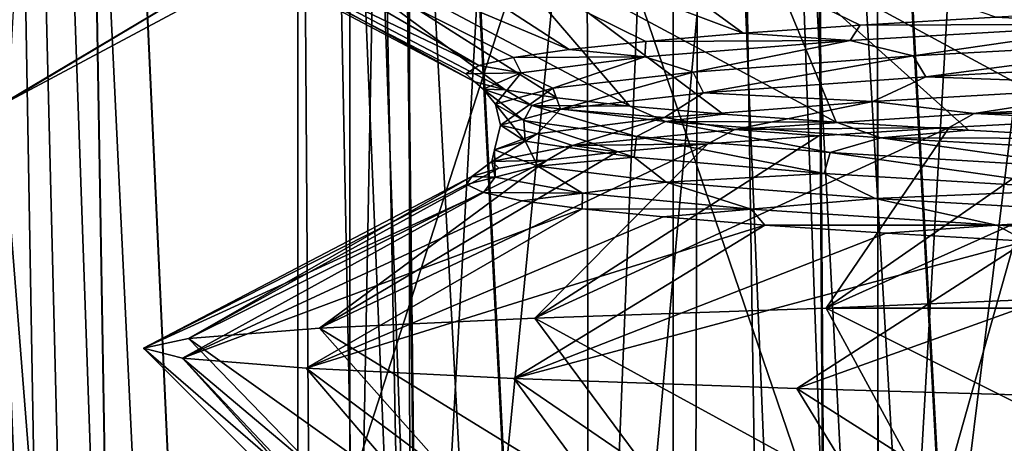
# Model space of a CAD drawing. Header units: millimetres. Extents: x -147 to 148, y -145 to 204.
# Tile 72 of 256: x -95.5 to -92.52, y 7.29 to 8.57. Entities that reach past the tile are written whole.
import ezdxf

# ---------------------------------------------------------------- set-up
doc = ezdxf.new("R2010")
doc.units = ezdxf.units.MM
doc.header["$LTSCALE"] = 26.699852
for name, color, linetype in [('1560', 7, 'CONTINUOUS'), ('1767', 7, 'CONTINUOUS'), ('1768', 7, 'CONTINUOUS'), ('1769', 7, 'CONTINUOUS'), ('1776', 7, 'CONTINUOUS'), ('1896', 7, 'CONTINUOUS'), ('306', 7, 'CONTINUOUS'), ('307', 7, 'CONTINUOUS'), ('308', 7, 'CONTINUOUS'), ('318', 7, 'CONTINUOUS'), ('326', 7, 'CONTINUOUS'), ('327', 7, 'CONTINUOUS'), ('329', 7, 'CONTINUOUS'), ('330', 7, 'CONTINUOUS'), ('729', 7, 'CONTINUOUS'), ('730', 7, 'CONTINUOUS'), ('731', 7, 'CONTINUOUS'), ('734', 7, 'CONTINUOUS')]:
    doc.layers.add(name, color=color, linetype=linetype)

msp = doc.modelspace()

# ---------------------------------------------------------------- linework, layer by layer
at = {"layer": '1560', "color": 7, "linetype": 'CONTINUOUS', "true_color": 0xd8d8d8}
msp.add_3dface([(-91.9329, 7.7467, 108.4497), (-93.0584, 7.7, 107.2345), (-92.0377, 7.7, 108.352), (-91.9329, 7.7467, 108.4497)], dxfattribs=at)
at = {"layer": '1767', "color": 7, "linetype": 'CONTINUOUS', "true_color": 0xd8d8d8}
for points in [[(-94.1103, 9.1178, 105.5974), (-94.744, 9.0714, 104.0806), (-93.3093, 8.5319, 104.7289), (-94.1103, 9.1178, 105.5974)], [(-92.5444, 8.5808, 106.0756), (-94.1103, 9.1178, 105.5974), (-92.9554, 8.5563, 105.4185), (-92.5444, 8.5808, 106.0756)], [(-92.9554, 8.5563, 105.4185), (-94.1103, 9.1178, 105.5974), (-93.3093, 8.5319, 104.7289), (-92.9554, 8.5563, 105.4185)], [(-94.744, 9.0714, 104.0806), (-95.1253, 9.0254, 102.4943), (-93.8361, 8.4829, 103.2724), (-94.744, 9.0714, 104.0806)], [(-93.3093, 8.5319, 104.7289), (-94.744, 9.0714, 104.0806), (-93.6036, 8.5074, 104.0118), (-93.3093, 8.5319, 104.7289)], [(-93.6036, 8.5074, 104.0118), (-94.744, 9.0714, 104.0806), (-93.8361, 8.4829, 103.2724), (-93.6036, 8.5074, 104.0118)], [(-95.1253, 9.0254, 102.4943), (-95.25, 8.9803, 100.8972), (-94.1097, 8.434, 101.748), (-95.1253, 9.0254, 102.4943)], [(-93.8361, 8.4829, 103.2724), (-95.1253, 9.0254, 102.4943), (-94.0052, 8.4585, 102.516), (-93.8361, 8.4829, 103.2724)], [(-94.0052, 8.4585, 102.516), (-95.1253, 9.0254, 102.4943), (-94.1097, 8.434, 101.748), (-94.0052, 8.4585, 102.516)], [(-95.25, 8.9803, 100.8972), (-95.1244, 8.9351, 99.3005), (-94.1222, 8.3851, 100.1992), (-95.25, 8.9803, 100.8972)], [(-94.1097, 8.434, 101.748), (-95.25, 8.9803, 100.8972), (-94.1487, 8.4095, 100.9739), (-94.1097, 8.434, 101.748)], [(-94.1487, 8.4095, 100.9739), (-95.25, 8.9803, 100.8972), (-94.1222, 8.3851, 100.1992), (-94.1487, 8.4095, 100.9739)], [(-95.1244, 8.9351, 99.3005), (-94.7426, 8.8891, 97.715), (-94.0301, 8.3606, 99.4296), (-95.1244, 8.9351, 99.3005)], [(-94.1222, 8.3851, 100.1992), (-95.1244, 8.9351, 99.3005), (-94.0301, 8.3606, 99.4296), (-94.1222, 8.3851, 100.1992)], [(-94.7426, 8.8891, 97.715), (-94.1085, 8.8428, 96.1991), (-93.6527, 8.3117, 97.9275), (-94.7426, 8.8891, 97.715)], [(-94.0301, 8.3606, 99.4296), (-94.7426, 8.8891, 97.715), (-93.8732, 8.3361, 98.6706), (-94.0301, 8.3606, 99.4296)], [(-93.8732, 8.3361, 98.6706), (-94.7426, 8.8891, 97.715), (-93.6527, 8.3117, 97.9275), (-93.8732, 8.3361, 98.6706)], [(-94.1085, 8.8428, 96.1991), (-93.2484, 8.7968, 94.815), (-93.0273, 8.2627, 96.5106), (-94.1085, 8.8428, 96.1991)], [(-93.6527, 8.3117, 97.9275), (-94.1085, 8.8428, 96.1991), (-93.37, 8.2872, 97.2058), (-93.6527, 8.3117, 97.9275)], [(-93.37, 8.2872, 97.2058), (-94.1085, 8.8428, 96.1991), (-93.0273, 8.2627, 96.5106), (-93.37, 8.2872, 97.2058)], [(-93.2484, 8.7968, 94.815), (-92.1963, 8.7515, 93.6009), (-92.1719, 8.2138, 95.2194), (-93.2484, 8.7968, 94.815)], [(-93.0273, 8.2627, 96.5106), (-93.2484, 8.7968, 94.815), (-92.627, 8.2383, 95.8469), (-93.0273, 8.2627, 96.5106)], [(-92.627, 8.2383, 95.8469), (-93.2484, 8.7968, 94.815), (-92.1719, 8.2138, 95.2194), (-92.627, 8.2383, 95.8469)]]:
    msp.add_3dface(points, dxfattribs=at)
at = {"layer": '1768', "color": 7, "linetype": 'CONTINUOUS', "true_color": 0xd8d8d8}
for points in [[(-92.0792, 8.6053, 106.6956), (-92.5444, 8.5808, 106.0756), (-92.1328, 8.5592, 106.5461), (-92.0792, 8.6053, 106.6956)], [(-92.9554, 8.5563, 105.4185), (-92.9851, 8.5101, 105.2581), (-92.1328, 8.5592, 106.5461), (-92.9554, 8.5563, 105.4185)], [(-92.9851, 8.5101, 105.2581), (-92.7943, 8.4634, 105.5235), (-92.1328, 8.5592, 106.5461), (-92.9851, 8.5101, 105.2581)], [(-92.5444, 8.5808, 106.0756), (-92.9554, 8.5563, 105.4185), (-92.1328, 8.5592, 106.5461), (-92.5444, 8.5808, 106.0756)], [(-92.7943, 8.4634, 105.5235), (-91.906, 8.5121, 106.7682), (-92.1328, 8.5592, 106.5461), (-92.7943, 8.4634, 105.5235)], [(-93.3093, 8.5319, 104.7289), (-93.6036, 8.5074, 104.0118), (-92.9851, 8.5101, 105.2581), (-93.3093, 8.5319, 104.7289)], [(-92.9554, 8.5563, 105.4185), (-93.3093, 8.5319, 104.7289), (-92.9851, 8.5101, 105.2581), (-92.9554, 8.5563, 105.4185)], [(-93.6036, 8.5074, 104.0118), (-93.8361, 8.4829, 103.2724), (-93.6073, 8.461, 103.8444), (-93.6036, 8.5074, 104.0118)], [(-93.6036, 8.5074, 104.0118), (-93.6073, 8.461, 103.8444), (-92.9851, 8.5101, 105.2581), (-93.6036, 8.5074, 104.0118)], [(-93.6073, 8.461, 103.8444), (-93.4607, 8.4146, 104.1472), (-92.9851, 8.5101, 105.2581), (-93.6073, 8.461, 103.8444)], [(-93.4607, 8.4146, 104.1472), (-92.7943, 8.4634, 105.5235), (-92.9851, 8.5101, 105.2581), (-93.4607, 8.4146, 104.1472)], [(-92.7943, 8.4634, 105.5235), (-92.756, 8.4002, 105.5634), (-91.906, 8.5121, 106.7682), (-92.7943, 8.4634, 105.5235)], [(-92.756, 8.4002, 105.5634), (-91.8626, 8.4489, 106.7998), (-91.906, 8.5121, 106.7682), (-92.756, 8.4002, 105.5634)], [(-93.8361, 8.4829, 103.2724), (-94.0052, 8.4585, 102.516), (-93.6073, 8.461, 103.8444), (-93.8361, 8.4829, 103.2724)], [(-94.0052, 8.4585, 102.516), (-94.1097, 8.434, 101.748), (-93.9813, 8.412, 102.3459), (-94.0052, 8.4585, 102.516)], [(-94.0052, 8.4585, 102.516), (-93.9813, 8.412, 102.3459), (-93.6073, 8.461, 103.8444), (-94.0052, 8.4585, 102.516)], [(-93.9813, 8.412, 102.3459), (-93.8862, 8.3658, 102.6785), (-93.6073, 8.461, 103.8444), (-93.9813, 8.412, 102.3459)], [(-93.8862, 8.3658, 102.6785), (-93.4607, 8.4146, 104.1472), (-93.6073, 8.461, 103.8444), (-93.8862, 8.3658, 102.6785)], [(-93.4607, 8.4146, 104.1472), (-93.4291, 8.3514, 104.1944), (-92.7943, 8.4634, 105.5235), (-93.4607, 8.4146, 104.1472)], [(-93.4291, 8.3514, 104.1944), (-92.756, 8.4002, 105.5634), (-92.7943, 8.4634, 105.5235), (-93.4291, 8.3514, 104.1944)], [(-92.756, 8.4002, 105.5634), (-92.0577, 8.3747, 106.585), (-91.8626, 8.4489, 106.7998), (-92.756, 8.4002, 105.5634)], [(-94.1097, 8.434, 101.748), (-94.1487, 8.4095, 100.9739), (-93.9813, 8.412, 102.3459), (-94.1097, 8.434, 101.748)], [(-94.1487, 8.4095, 100.9739), (-94.0965, 8.3629, 100.8057), (-93.9813, 8.412, 102.3459), (-94.1487, 8.4095, 100.9739)], [(-94.1487, 8.4095, 100.9739), (-94.1222, 8.3851, 100.1992), (-94.0965, 8.3629, 100.8057), (-94.1487, 8.4095, 100.9739)], [(-94.0965, 8.3629, 100.8057), (-94.0588, 8.317, 101.1591), (-93.9813, 8.412, 102.3459), (-94.0965, 8.3629, 100.8057)], [(-94.0588, 8.317, 101.1591), (-93.8862, 8.3658, 102.6785), (-93.9813, 8.412, 102.3459), (-94.0588, 8.317, 101.1591)], [(-93.8862, 8.3658, 102.6785), (-93.8627, 8.3027, 102.7319), (-93.4607, 8.4146, 104.1472), (-93.8862, 8.3658, 102.6785)], [(-93.8627, 8.3027, 102.7319), (-93.4291, 8.3514, 104.1944), (-93.4607, 8.4146, 104.1472), (-93.8627, 8.3027, 102.7319)], [(-94.1222, 8.3851, 100.1992), (-94.0301, 8.3606, 99.4296), (-94.0965, 8.3629, 100.8057), (-94.1222, 8.3851, 100.1992)], [(-93.4291, 8.3514, 104.1944), (-92.9166, 8.3257, 105.3111), (-92.756, 8.4002, 105.5634), (-93.4291, 8.3514, 104.1944)], [(-92.9166, 8.3257, 105.3111), (-92.0577, 8.3747, 106.585), (-92.756, 8.4002, 105.5634), (-92.9166, 8.3257, 105.3111)], [(-94.0301, 8.3606, 99.4296), (-93.9494, 8.3138, 99.2682), (-94.0965, 8.3629, 100.8057), (-94.0301, 8.3606, 99.4296)], [(-93.9734, 8.2683, 99.6324), (-94.0588, 8.317, 101.1591), (-94.0965, 8.3629, 100.8057), (-93.9734, 8.2683, 99.6324)], [(-93.9494, 8.3138, 99.2682), (-93.9734, 8.2683, 99.6324), (-94.0965, 8.3629, 100.8057), (-93.9494, 8.3138, 99.2682)], [(-94.0588, 8.317, 101.1591), (-94.0444, 8.254, 101.2173), (-93.8862, 8.3658, 102.6785), (-94.0588, 8.317, 101.1591)], [(-94.0444, 8.254, 101.2173), (-93.8627, 8.3027, 102.7319), (-93.8862, 8.3658, 102.6785), (-94.0444, 8.254, 101.2173)], [(-94.0301, 8.3606, 99.4296), (-93.8732, 8.3361, 98.6706), (-93.9494, 8.3138, 99.2682), (-94.0301, 8.3606, 99.4296)], [(-93.8627, 8.3027, 102.7319), (-93.5479, 8.2767, 103.9105), (-93.4291, 8.3514, 104.1944), (-93.8627, 8.3027, 102.7319)], [(-93.5479, 8.2767, 103.9105), (-92.9166, 8.3257, 105.3111), (-93.4291, 8.3514, 104.1944), (-93.5479, 8.2767, 103.9105)], [(-92.9166, 8.3257, 105.3111), (-92.6096, 8.2894, 105.8852), (-92.0577, 8.3747, 106.585), (-92.9166, 8.3257, 105.3111)], [(-92.6096, 8.2894, 105.8852), (-91.6712, 8.3378, 107.0849), (-92.0577, 8.3747, 106.585), (-92.6096, 8.2894, 105.8852)], [(-93.8732, 8.3361, 98.6706), (-93.6527, 8.3117, 97.9275), (-93.9494, 8.3138, 99.2682), (-93.8732, 8.3361, 98.6706)], [(-93.5479, 8.2767, 103.9105), (-93.3347, 8.241, 104.5458), (-92.9166, 8.3257, 105.3111), (-93.5479, 8.2767, 103.9105)], [(-93.3347, 8.241, 104.5458), (-92.6096, 8.2894, 105.8852), (-92.9166, 8.3257, 105.3111), (-93.3347, 8.241, 104.5458)], [(-92.6096, 8.2894, 105.8852), (-91.7333, 8.2955, 107.0941), (-91.6712, 8.3378, 107.0849), (-92.6096, 8.2894, 105.8852)], [(-93.9692, 8.2053, 99.6937), (-94.0444, 8.254, 101.2173), (-94.0588, 8.317, 101.1591), (-93.9692, 8.2053, 99.6937)], [(-93.9734, 8.2683, 99.6324), (-93.9692, 8.2053, 99.6937), (-94.0588, 8.317, 101.1591), (-93.9734, 8.2683, 99.6324)], [(-94.0444, 8.254, 101.2173), (-93.9336, 8.2277, 102.4234), (-93.8627, 8.3027, 102.7319), (-94.0444, 8.254, 101.2173)], [(-93.6325, 8.2195, 98.1417), (-93.9734, 8.2683, 99.6324), (-93.9494, 8.3138, 99.2682), (-93.6325, 8.2195, 98.1417)], [(-93.6527, 8.3117, 97.9275), (-93.5444, 8.2647, 97.7777), (-93.9494, 8.3138, 99.2682), (-93.6527, 8.3117, 97.9275)], [(-93.5444, 8.2647, 97.7777), (-93.6325, 8.2195, 98.1417), (-93.9494, 8.3138, 99.2682), (-93.5444, 8.2647, 97.7777)], [(-93.9336, 8.2277, 102.4234), (-93.5479, 8.2767, 103.9105), (-93.8627, 8.3027, 102.7319), (-93.9336, 8.2277, 102.4234)], [(-93.6527, 8.3117, 97.9275), (-93.37, 8.2872, 97.2058), (-93.5444, 8.2647, 97.7777), (-93.6527, 8.3117, 97.9275)], [(-93.3347, 8.241, 104.5458), (-92.6858, 8.2463, 105.8632), (-92.6096, 8.2894, 105.8852), (-93.3347, 8.241, 104.5458)], [(-92.6858, 8.2463, 105.8632), (-92.2358, 8.2709, 106.4989), (-92.6096, 8.2894, 105.8852), (-92.6858, 8.2463, 105.8632)], [(-92.2358, 8.2709, 106.4989), (-91.7333, 8.2955, 107.0941), (-92.6096, 8.2894, 105.8852), (-92.2358, 8.2709, 106.4989)], [(-93.6392, 8.1565, 98.2044), (-93.9692, 8.2053, 99.6937), (-93.9734, 8.2683, 99.6324), (-93.6392, 8.1565, 98.2044)], [(-93.6325, 8.2195, 98.1417), (-93.6392, 8.1565, 98.2044), (-93.9734, 8.2683, 99.6324), (-93.6325, 8.2195, 98.1417)], [(-93.9336, 8.2277, 102.4234), (-93.8261, 8.1926, 103.1041), (-93.5479, 8.2767, 103.9105), (-93.9336, 8.2277, 102.4234)], [(-93.8261, 8.1926, 103.1041), (-93.3347, 8.241, 104.5458), (-93.5479, 8.2767, 103.9105), (-93.8261, 8.1926, 103.1041)], [(-93.0459, 8.1707, 96.7296), (-93.6325, 8.2195, 98.1417), (-93.5444, 8.2647, 97.7777), (-93.0459, 8.1707, 96.7296)], [(-93.37, 8.2872, 97.2058), (-93.0273, 8.2627, 96.5106), (-93.5444, 8.2647, 97.7777), (-93.37, 8.2872, 97.2058)], [(-93.0273, 8.2627, 96.5106), (-92.893, 8.2156, 96.3773), (-93.5444, 8.2647, 97.7777), (-93.0273, 8.2627, 96.5106)], [(-92.893, 8.2156, 96.3773), (-93.0459, 8.1707, 96.7296), (-93.5444, 8.2647, 97.7777), (-92.893, 8.2156, 96.3773)], [(-93.0273, 8.2627, 96.5106), (-92.627, 8.2383, 95.8469), (-92.893, 8.2156, 96.3773), (-93.0273, 8.2627, 96.5106)], [(-94.0626, 8.1787, 100.8924), (-93.9336, 8.2277, 102.4234), (-94.0444, 8.254, 101.2173), (-94.0626, 8.1787, 100.8924)], [(-93.9692, 8.2053, 99.6937), (-94.0626, 8.1787, 100.8924), (-94.0444, 8.254, 101.2173), (-93.9692, 8.2053, 99.6937)], [(-93.8261, 8.1926, 103.1041), (-93.4159, 8.1972, 104.4886), (-93.3347, 8.241, 104.5458), (-93.8261, 8.1926, 103.1041)], [(-93.4159, 8.1972, 104.4886), (-93.0801, 8.2217, 105.1915), (-93.3347, 8.241, 104.5458), (-93.4159, 8.1972, 104.4886)], [(-93.0801, 8.2217, 105.1915), (-92.6858, 8.2463, 105.8632), (-93.3347, 8.241, 104.5458), (-93.0801, 8.2217, 105.1915)], [(-92.627, 8.2383, 95.8469), (-92.1719, 8.2138, 95.2194), (-92.893, 8.2156, 96.3773), (-92.627, 8.2383, 95.8469)], [(-94.0701, 8.1442, 101.6007), (-93.8261, 8.1926, 103.1041), (-93.9336, 8.2277, 102.4234), (-94.0701, 8.1442, 101.6007)], [(-94.0626, 8.1787, 100.8924), (-94.0701, 8.1442, 101.6007), (-93.9336, 8.2277, 102.4234), (-94.0626, 8.1787, 100.8924)], [(-93.9311, 8.1297, 99.3617), (-94.0626, 8.1787, 100.8924), (-93.9692, 8.2053, 99.6937), (-93.9311, 8.1297, 99.3617)], [(-93.6392, 8.1565, 98.2044), (-93.9311, 8.1297, 99.3617), (-93.9692, 8.2053, 99.6937), (-93.6392, 8.1565, 98.2044)], [(-93.0637, 8.1078, 96.7916), (-93.6392, 8.1565, 98.2044), (-93.6325, 8.2195, 98.1417), (-93.0637, 8.1078, 96.7916)], [(-93.0459, 8.1707, 96.7296), (-93.0637, 8.1078, 96.7916), (-93.6325, 8.2195, 98.1417), (-93.0459, 8.1707, 96.7296)], [(-92.2301, 8.122, 95.4362), (-93.0459, 8.1707, 96.7296), (-92.893, 8.2156, 96.3773), (-92.2301, 8.122, 95.4362)], [(-92.1719, 8.2138, 95.2194), (-92.0142, 8.1666, 95.1072), (-92.893, 8.2156, 96.3773), (-92.1719, 8.2138, 95.2194)], [(-92.0142, 8.1666, 95.1072), (-92.2301, 8.122, 95.4362), (-92.893, 8.2156, 96.3773), (-92.0142, 8.1666, 95.1072)], [(-94.0701, 8.1442, 101.6007), (-93.9024, 8.148, 103.0102), (-93.8261, 8.1926, 103.1041), (-94.0701, 8.1442, 101.6007)], [(-94.0599, 8.0958, 100.0776), (-94.0701, 8.1442, 101.6007), (-94.0626, 8.1787, 100.8924), (-94.0599, 8.0958, 100.0776)], [(-93.9311, 8.1297, 99.3617), (-94.0599, 8.0958, 100.0776), (-94.0626, 8.1787, 100.8924), (-93.9311, 8.1297, 99.3617)], [(-93.9024, 8.148, 103.0102), (-93.6906, 8.1726, 103.7598), (-93.8261, 8.1926, 103.1041), (-93.9024, 8.148, 103.0102)], [(-93.6906, 8.1726, 103.7598), (-93.4159, 8.1972, 104.4886), (-93.8261, 8.1926, 103.1041), (-93.6906, 8.1726, 103.7598)], [(-92.2591, 8.0591, 95.4956), (-93.0637, 8.1078, 96.7916), (-93.0459, 8.1707, 96.7296), (-92.2591, 8.0591, 95.4956)], [(-92.2301, 8.122, 95.4362), (-92.2591, 8.0591, 95.4956), (-93.0459, 8.1707, 96.7296), (-92.2301, 8.122, 95.4362)], [(-94.1312, 8.0988, 101.4708), (-94.0496, 8.1234, 102.2454), (-94.0701, 8.1442, 101.6007), (-94.1312, 8.0988, 101.4708)], [(-94.0599, 8.0958, 100.0776), (-94.1312, 8.0988, 101.4708), (-94.0701, 8.1442, 101.6007), (-94.0599, 8.0958, 100.0776)], [(-94.0496, 8.1234, 102.2454), (-93.9024, 8.148, 103.0102), (-94.0701, 8.1442, 101.6007), (-94.0496, 8.1234, 102.2454)], [(-93.5429, 8.0807, 97.8753), (-93.9311, 8.1297, 99.3617), (-93.6392, 8.1565, 98.2044), (-93.5429, 8.0807, 97.8753)], [(-93.0637, 8.1078, 96.7916), (-93.5429, 8.0807, 97.8753), (-93.6392, 8.1565, 98.2044), (-93.0637, 8.1078, 96.7916)], [(-93.7957, 8.0474, 98.5776), (-94.0599, 8.0958, 100.0776), (-93.9311, 8.1297, 99.3617), (-93.7957, 8.0474, 98.5776)], [(-93.5429, 8.0807, 97.8753), (-93.7957, 8.0474, 98.5776), (-93.9311, 8.1297, 99.3617), (-93.5429, 8.0807, 97.8753)], [(-94.1467, 8.0742, 100.692), (-94.1312, 8.0988, 101.4708), (-94.0599, 8.0958, 100.0776), (-94.1467, 8.0742, 100.692)], [(-94.0958, 8.0496, 99.9148), (-94.1467, 8.0742, 100.692), (-94.0599, 8.0958, 100.0776), (-94.0958, 8.0496, 99.9148)], [(-93.7957, 8.0474, 98.5776), (-94.0958, 8.0496, 99.9148), (-94.0599, 8.0958, 100.0776), (-93.7957, 8.0474, 98.5776)], [(-93.285, 7.999, 97.1427), (-93.7957, 8.0474, 98.5776), (-93.5429, 8.0807, 97.8753), (-93.285, 7.999, 97.1427)], [(-92.9092, 8.0317, 96.4757), (-93.5429, 8.0807, 97.8753), (-93.0637, 8.1078, 96.7916), (-92.9092, 8.0317, 96.4757)], [(-92.9092, 8.0317, 96.4757), (-93.285, 7.999, 97.1427), (-93.5429, 8.0807, 97.8753), (-92.9092, 8.0317, 96.4757)], [(-92.2591, 8.0591, 95.4956), (-92.9092, 8.0317, 96.4757), (-93.0637, 8.1078, 96.7916), (-92.2591, 8.0591, 95.4956)], [(-92.0482, 7.9827, 95.2033), (-92.9092, 8.0317, 96.4757), (-92.2591, 8.0591, 95.4956), (-92.0482, 7.9827, 95.2033)], [(-93.9791, 8.0251, 99.1447), (-94.0958, 8.0496, 99.9148), (-93.7957, 8.0474, 98.5776), (-93.9791, 8.0251, 99.1447)], [(-93.7972, 8.0005, 98.3873), (-93.9791, 8.0251, 99.1447), (-93.7957, 8.0474, 98.5776), (-93.7972, 8.0005, 98.3873)], [(-93.285, 7.999, 97.1427), (-93.7972, 8.0005, 98.3873), (-93.7957, 8.0474, 98.5776), (-93.285, 7.999, 97.1427)], [(-92.542, 7.9506, 95.8131), (-93.285, 7.999, 97.1427), (-92.9092, 8.0317, 96.4757), (-92.542, 7.9506, 95.8131)], [(-92.0482, 7.9827, 95.2033), (-92.542, 7.9506, 95.8131), (-92.9092, 8.0317, 96.4757), (-92.0482, 7.9827, 95.2033)], [(-93.5516, 7.9759, 97.6481), (-93.7972, 8.0005, 98.3873), (-93.285, 7.999, 97.1427), (-93.5516, 7.9759, 97.6481)], [(-93.244, 7.9513, 96.9325), (-93.5516, 7.9759, 97.6481), (-93.285, 7.999, 97.1427), (-93.244, 7.9513, 96.9325)], [(-92.542, 7.9506, 95.8131), (-93.244, 7.9513, 96.9325), (-93.285, 7.999, 97.1427), (-92.542, 7.9506, 95.8131)], [(-91.5876, 7.9022, 94.6261), (-92.542, 7.9506, 95.8131), (-92.0482, 7.9827, 95.2033), (-91.5876, 7.9022, 94.6261)], [(-92.8767, 7.9267, 96.2457), (-93.244, 7.9513, 96.9325), (-92.542, 7.9506, 95.8131), (-92.8767, 7.9267, 96.2457)], [(-92.4523, 7.9021, 95.5926), (-92.8767, 7.9267, 96.2457), (-92.542, 7.9506, 95.8131), (-92.4523, 7.9021, 95.5926)], [(-91.5876, 7.9022, 94.6261), (-92.4523, 7.9021, 95.5926), (-92.542, 7.9506, 95.8131), (-91.5876, 7.9022, 94.6261)]]:
    msp.add_3dface(points, dxfattribs=at)
at = {"layer": '1769', "color": 7, "linetype": 'CONTINUOUS', "true_color": 0xd8d8d8}
for points in [[(-93.0584, 7.7, 107.2345), (-91.9329, 7.7467, 108.4497), (-91.7333, 8.2955, 107.0941), (-93.0584, 7.7, 107.2345)], [(-93.0584, 7.7, 107.2345), (-91.7333, 8.2955, 107.0941), (-92.2358, 8.2709, 106.4989), (-93.0584, 7.7, 107.2345)], [(-93.0584, 7.7, 107.2345), (-92.2358, 8.2709, 106.4989), (-92.6858, 8.2463, 105.8632), (-93.0584, 7.7, 107.2345)], [(-93.9402, 7.6695, 105.8509), (-93.0584, 7.7, 107.2345), (-92.6858, 8.2463, 105.8632), (-93.9402, 7.6695, 105.8509)], [(-93.9402, 7.6695, 105.8509), (-92.6858, 8.2463, 105.8632), (-93.0801, 8.2217, 105.1915), (-93.9402, 7.6695, 105.8509)], [(-93.9402, 7.6695, 105.8509), (-93.0801, 8.2217, 105.1915), (-93.4159, 8.1972, 104.4886), (-93.9402, 7.6695, 105.8509)], [(-94.5919, 7.6388, 104.3363), (-93.9402, 7.6695, 105.8509), (-93.4159, 8.1972, 104.4886), (-94.5919, 7.6388, 104.3363)], [(-94.5919, 7.6388, 104.3363), (-93.4159, 8.1972, 104.4886), (-93.6906, 8.1726, 103.7598), (-94.5919, 7.6388, 104.3363)], [(-94.5919, 7.6388, 104.3363), (-93.6906, 8.1726, 103.7598), (-93.9024, 8.148, 103.0102), (-94.5919, 7.6388, 104.3363)], [(-94.9888, 7.6082, 102.7476), (-94.5919, 7.6388, 104.3363), (-93.9024, 8.148, 103.0102), (-94.9888, 7.6082, 102.7476)], [(-94.9888, 7.6082, 102.7476), (-93.9024, 8.148, 103.0102), (-94.0496, 8.1234, 102.2454), (-94.9888, 7.6082, 102.7476)], [(-94.9888, 7.6082, 102.7476), (-94.0496, 8.1234, 102.2454), (-94.1312, 8.0988, 101.4708), (-94.9888, 7.6082, 102.7476)], [(-95.1252, 7.578, 101.1395), (-94.9888, 7.6082, 102.7476), (-94.1312, 8.0988, 101.4708), (-95.1252, 7.578, 101.1395)], [(-95.1252, 7.578, 101.1395), (-94.1312, 8.0988, 101.4708), (-94.1467, 8.0742, 100.692), (-95.1252, 7.578, 101.1395)], [(-95.1252, 7.578, 101.1395), (-94.1467, 8.0742, 100.692), (-94.0958, 8.0496, 99.9148), (-95.1252, 7.578, 101.1395)], [(-95.0074, 7.5481, 99.55), (-95.1252, 7.578, 101.1395), (-94.0958, 8.0496, 99.9148), (-95.0074, 7.5481, 99.55)], [(-95.0074, 7.5481, 99.55), (-94.0958, 8.0496, 99.9148), (-93.9791, 8.0251, 99.1447), (-95.0074, 7.5481, 99.55)], [(-95.0074, 7.5481, 99.55), (-93.9791, 8.0251, 99.1447), (-93.7972, 8.0005, 98.3873), (-95.0074, 7.5481, 99.55)], [(-94.6322, 7.5175, 97.9717), (-95.0074, 7.5481, 99.55), (-93.7972, 8.0005, 98.3873), (-94.6322, 7.5175, 97.9717)], [(-94.6322, 7.5175, 97.9717), (-93.7972, 8.0005, 98.3873), (-93.5516, 7.9759, 97.6481), (-94.6322, 7.5175, 97.9717)], [(-94.6322, 7.5175, 97.9717), (-93.5516, 7.9759, 97.6481), (-93.244, 7.9513, 96.9325), (-94.6322, 7.5175, 97.9717)], [(-94.0041, 7.4866, 96.4661), (-94.6322, 7.5175, 97.9717), (-93.244, 7.9513, 96.9325), (-94.0041, 7.4866, 96.4661)], [(-94.0041, 7.4866, 96.4661), (-93.244, 7.9513, 96.9325), (-92.8767, 7.9267, 96.2457), (-94.0041, 7.4866, 96.4661)], [(-94.0041, 7.4866, 96.4661), (-92.8767, 7.9267, 96.2457), (-92.4523, 7.9021, 95.5926), (-94.0041, 7.4866, 96.4661)], [(-93.1469, 7.4559, 95.0908), (-94.0041, 7.4866, 96.4661), (-92.4523, 7.9021, 95.5926), (-93.1469, 7.4559, 95.0908)], [(-93.1469, 7.4559, 95.0908), (-92.4523, 7.9021, 95.5926), (-91.9738, 7.8775, 94.9779), (-93.1469, 7.4559, 95.0908)], [(-92.098, 7.4256, 93.8907), (-93.1469, 7.4559, 95.0908), (-91.9738, 7.8775, 94.9779), (-92.098, 7.4256, 93.8907)]]:
    msp.add_3dface(points, dxfattribs=at)
at = {"layer": '1776', "color": 7, "linetype": 'CONTINUOUS', "true_color": 0xd8d8d8}
for points in [[(-92.6616, 6.9695, 106.5498), (-93.0584, 7.7, 107.2345), (-93.9402, 7.6695, 105.8509), (-92.6616, 6.9695, 106.5498)], [(-92.0377, 7.7, 108.352), (-93.0584, 7.7, 107.2345), (-91.7768, 7.0616, 107.716), (-92.0377, 7.7, 108.352)], [(-91.7768, 7.0616, 107.716), (-93.0584, 7.7, 107.2345), (-92.6616, 6.9695, 106.5498), (-91.7768, 7.0616, 107.716)], [(-94.5919, 7.6388, 104.3363), (-93.3525, 6.8772, 105.2713), (-93.9402, 7.6695, 105.8509), (-94.5919, 7.6388, 104.3363)], [(-93.3525, 6.8772, 105.2713), (-92.6616, 6.9695, 106.5498), (-93.9402, 7.6695, 105.8509), (-93.3525, 6.8772, 105.2713)], [(-94.9888, 7.6082, 102.7476), (-93.8355, 6.7847, 103.9119), (-94.5919, 7.6388, 104.3363), (-94.9888, 7.6082, 102.7476)], [(-93.8355, 6.7847, 103.9119), (-93.3525, 6.8772, 105.2713), (-94.5919, 7.6388, 104.3363), (-93.8355, 6.7847, 103.9119)], [(-95.1252, 7.578, 101.1395), (-94.1016, 6.692, 102.505), (-94.9888, 7.6082, 102.7476), (-95.1252, 7.578, 101.1395)], [(-94.1016, 6.692, 102.505), (-93.8355, 6.7847, 103.9119), (-94.9888, 7.6082, 102.7476), (-94.1016, 6.692, 102.505)], [(-94.1472, 6.599, 101.0847), (-94.1016, 6.692, 102.505), (-95.1252, 7.578, 101.1395), (-94.1472, 6.599, 101.0847)], [(-95.0074, 7.5481, 99.55), (-94.1472, 6.599, 101.0847), (-95.1252, 7.578, 101.1395), (-95.0074, 7.5481, 99.55)], [(-93.7636, 6.5, 98.6425), (-94.0152, 6.5, 100.11), (-95.0074, 7.5481, 99.55), (-93.7636, 6.5, 98.6425)], [(-94.6322, 7.5175, 97.9717), (-93.7636, 6.5, 98.6425), (-95.0074, 7.5481, 99.55), (-94.6322, 7.5175, 97.9717)], [(-94.0152, 6.5, 100.11), (-94.0947, 6.5459, 100.7511), (-95.0074, 7.5481, 99.55), (-94.0152, 6.5, 100.11)], [(-94.0947, 6.5459, 100.7511), (-94.1472, 6.599, 101.0847), (-95.0074, 7.5481, 99.55), (-94.0947, 6.5459, 100.7511)], [(-93.2749, 6.5, 97.2361), (-93.7636, 6.5, 98.6425), (-94.6322, 7.5175, 97.9717), (-93.2749, 6.5, 97.2361)], [(-94.0041, 7.4866, 96.4661), (-93.2749, 6.5, 97.2361), (-94.6322, 7.5175, 97.9717), (-94.0041, 7.4866, 96.4661)], [(-92.5618, 6.5, 95.928), (-93.2749, 6.5, 97.2361), (-94.0041, 7.4866, 96.4661), (-92.5618, 6.5, 95.928)], [(-93.1469, 7.4559, 95.0908), (-92.5618, 6.5, 95.928), (-94.0041, 7.4866, 96.4661), (-93.1469, 7.4559, 95.0908)], [(-91.6427, 6.5, 94.7537), (-92.5618, 6.5, 95.928), (-93.1469, 7.4559, 95.0908), (-91.6427, 6.5, 94.7537)], [(-92.098, 7.4256, 93.8907), (-91.6427, 6.5, 94.7537), (-93.1469, 7.4559, 95.0908), (-92.098, 7.4256, 93.8907)]]:
    msp.add_3dface(points, dxfattribs=at)
at = {"layer": '1896', "color": 7, "linetype": 'CONTINUOUS', "true_color": 0xd8d8d8}
for points in [[(-19.2922, 7.6401, 26.9), (-18.7759, 8.8325, 26.9), (-145.5, 45.5, 26.9), (-19.2922, 7.6401, 26.9)], [(-19.7334, 6.4131, 26.9), (-19.2922, 7.6401, 26.9), (-145.5, 45.5, 26.9), (-19.7334, 6.4131, 26.9)], [(-20.0982, 5.1579, 26.9), (-19.7334, 6.4131, 26.9), (-145.5, 45.5, 26.9), (-20.0982, 5.1579, 26.9)], [(-20.3823, 3.8891, 26.9), (-20.0982, 5.1579, 26.9), (-145.5, 45.5, 26.9), (-20.3823, 3.8891, 26.9)], [(-20.5856, 2.6023, 26.9), (-20.3823, 3.8891, 26.9), (-145.5, 45.5, 26.9), (-20.5856, 2.6023, 26.9)], [(-20.7086, 1.3008, 26.9), (-20.5856, 2.6023, 26.9), (-145.5, 45.5, 26.9), (-20.7086, 1.3008, 26.9)], [(-20.75, 0, 26.9), (-20.7086, 1.3008, 26.9), (-145.5, 45.5, 26.9), (-20.75, 0, 26.9)], [(-84.7521, 9.0942, 26.9), (-20.75, 0, 26.9), (-145.5, 45.5, 26.9), (-84.7521, 9.0942, 26.9)]]:
    msp.add_3dface(points, dxfattribs=at)
at = {"layer": '306', "color": 7, "linetype": 'CONTINUOUS', "true_color": 0xd8d8d8}
for points in [[(-93.5211, 13.9111, 115.9), (-92.3608, -14.1545, 115.9), (-92.3608, 14.1545, 115.9), (-93.5211, 13.9111, 115.9)], [(-94.6577, 13.5731, 115.9), (-93.5211, -13.9111, 115.9), (-93.5211, 13.9111, 115.9), (-94.6577, 13.5731, 115.9)], [(-93.5211, -13.9111, 115.9), (-92.3608, -14.1545, 115.9), (-93.5211, 13.9111, 115.9), (-93.5211, -13.9111, 115.9)], [(-95.7631, 13.1416, 115.9), (-94.6578, -13.573, 115.9), (-94.6577, 13.5731, 115.9), (-95.7631, 13.1416, 115.9)], [(-94.6578, -13.573, 115.9), (-93.5211, -13.9111, 115.9), (-94.6577, 13.5731, 115.9), (-94.6578, -13.573, 115.9)], [(-95.7631, -13.1416, 115.9), (-94.6578, -13.573, 115.9), (-95.7631, 13.1416, 115.9), (-95.7631, -13.1416, 115.9)]]:
    msp.add_3dface(points, dxfattribs=at)
at = {"layer": '307', "color": 7, "linetype": 'CONTINUOUS', "true_color": 0xd8d8d8}
for points in [[(-95.5557, 8.3147, 30.4), (-94.6831, 8.8357, 27.4), (-93.8268, 9.2388, 30.4), (-95.5557, 8.3147, 30.4)], [(-95.5342, 8.329, 27.4), (-94.6831, 8.8357, 27.4), (-95.5557, 8.3147, 30.4), (-95.5342, 8.329, 27.4)]]:
    msp.add_3dface(points, dxfattribs=at)
at = {"layer": '308', "color": 7, "linetype": 'CONTINUOUS', "true_color": 0xd8d8d8}
for points in [[(-93.8268, 9.2388, 64.9), (-91.9509, 9.8079, 64.9), (-92.887, 6.4844, 64.9), (-93.8268, 9.2388, 64.9)], [(-92.887, 6.4844, 64.9), (-91.9509, 9.8079, 64.9), (-91.4758, 6.943, 64.9), (-92.887, 6.4844, 64.9)], [(-95.5557, 8.3147, 64.9), (-93.8268, 9.2388, 64.9), (-95.2749, 4.7495, 64.9), (-95.5557, 8.3147, 64.9)], [(-95.2749, 4.7495, 64.9), (-93.8268, 9.2388, 64.9), (-94.1721, 5.7425, 64.9), (-95.2749, 4.7495, 64.9)], [(-94.1721, 5.7425, 64.9), (-93.8268, 9.2388, 64.9), (-92.887, 6.4844, 64.9), (-94.1721, 5.7425, 64.9)], [(-96.1471, 3.549, 64.9), (-95.5557, 8.3147, 64.9), (-95.2749, 4.7495, 64.9), (-96.1471, 3.549, 64.9)]]:
    msp.add_3dface(points, dxfattribs=at)
at = {"layer": '318', "color": 7, "linetype": 'CONTINUOUS', "true_color": 0xd8d8d8}
for points in [[(-93.1166, 14.5193, 108.8903), (-91.6089, 14.7626, 110.185), (-91.5379, -14.7702, 109.1188), (-93.1166, 14.5193, 108.8903)], [(-91.6068, 14.7628, 91.6135), (-93.1131, 14.52, 92.9062), (-91.5364, -14.7703, 92.68), (-91.6068, 14.7628, 91.6135)], [(-93.1131, 14.52, 92.9062), (-94.3875, 14.1871, 94.4675), (-92.9271, -14.5587, 94.0013), (-93.1131, 14.52, 92.9062)], [(-93.1131, 14.52, 92.9062), (-92.9271, -14.5587, 94.0013), (-91.5364, -14.7703, 92.68), (-93.1131, 14.52, 92.9062)], [(-94.39, 14.1863, 107.3288), (-93.1166, 14.5193, 108.8903), (-92.9293, -14.5582, 107.7962), (-94.39, 14.1863, 107.3288)], [(-93.1166, 14.5193, 108.8903), (-91.5379, -14.7702, 109.1188), (-92.9293, -14.5582, 107.7962), (-93.1166, 14.5193, 108.8903)], [(-95.356, 13.8505, 105.5928), (-94.39, 14.1863, 107.3288), (-94.0596, -14.2843, 106.2412), (-95.356, 13.8505, 105.5928)], [(-94.3875, 14.1871, 94.4675), (-95.3549, 13.8509, 96.205), (-94.0583, -14.2847, 95.5566), (-94.3875, 14.1871, 94.4675)], [(-94.39, 14.1863, 107.3288), (-92.9293, -14.5582, 107.7962), (-94.0596, -14.2843, 106.2412), (-94.39, 14.1863, 107.3288)], [(-94.3875, 14.1871, 94.4675), (-94.0583, -14.2847, 95.5566), (-92.9271, -14.5587, 94.0013), (-94.3875, 14.1871, 94.4675)], [(-95.3549, 13.8509, 96.205), (-95.9982, 13.5847, 98.0495), (-94.879, -14.0256, 97.2696), (-95.3549, 13.8509, 96.205)], [(-95.9982, 13.5847, 103.7505), (-95.356, 13.8505, 105.5928), (-94.8794, -14.0255, 104.5296), (-95.9982, 13.5847, 103.7505)], [(-95.356, 13.8505, 105.5928), (-94.0596, -14.2843, 106.2412), (-94.8794, -14.0255, 104.5296), (-95.356, 13.8505, 105.5928)], [(-95.3549, 13.8509, 96.205), (-94.879, -14.0256, 97.2696), (-94.0583, -14.2847, 95.5566), (-95.3549, 13.8509, 96.205)], [(-95.9982, 13.5847, 98.0495), (-96.317, 13.4394, 99.9451), (-95.3695, -13.8453, 99.067), (-95.9982, 13.5847, 98.0495)], [(-96.3169, 13.4395, 101.856), (-95.9982, 13.5847, 103.7505), (-95.3693, -13.8453, 102.7338), (-96.3169, 13.4395, 101.856)], [(-95.9982, 13.5847, 98.0495), (-95.3695, -13.8453, 99.067), (-94.879, -14.0256, 97.2696), (-95.9982, 13.5847, 98.0495)], [(-95.9982, 13.5847, 103.7505), (-94.8794, -14.0255, 104.5296), (-95.3693, -13.8453, 102.7338), (-95.9982, 13.5847, 103.7505)], [(-96.317, 13.4394, 99.9451), (-95.5325, -13.7809, 100.9007), (-95.3695, -13.8453, 99.067), (-96.317, 13.4394, 99.9451)], [(-96.3169, 13.4395, 101.856), (-95.3693, -13.8453, 102.7338), (-95.5325, -13.7809, 100.9007), (-96.3169, 13.4395, 101.856)]]:
    msp.add_3dface(points, dxfattribs=at)
at = {"layer": '326', "color": 7, "linetype": 'CONTINUOUS', "true_color": 0xd8d8d8}
msp.add_3dface([(-95.5001, 8.9441, 26.9), (-94.6831, 8.8357, 27.4), (-95.5342, 8.329, 27.4), (-95.5001, 8.9441, 26.9)], dxfattribs=at)
at = {"layer": '327', "color": 7, "linetype": 'CONTINUOUS', "true_color": 0xd8d8d8}
msp.add_3dface([(-95.5557, 8.3147, 30.4), (-93.8268, 9.2388, 30.4), (-95.5275, 8.9273, 30.9), (-95.5557, 8.3147, 30.4)], dxfattribs=at)
at = {"layer": '329', "color": 7, "linetype": 'CONTINUOUS', "true_color": 0xd8d8d8}
msp.add_3dface([(-95.5557, 8.3147, 37.4), (-95.5275, 8.9273, 36.9), (-93.8268, 9.2388, 37.4), (-95.5557, 8.3147, 37.4)], dxfattribs=at)
at = {"layer": '330', "color": 7, "linetype": 'CONTINUOUS', "true_color": 0xd8d8d8}
for points in [[(-95.5557, 8.3147, 37.4), (-93.8268, 9.2388, 37.4), (-95.5557, 8.3147, 64.9), (-95.5557, 8.3147, 37.4)], [(-95.5557, 8.3147, 64.9), (-93.8268, 9.2388, 37.4), (-93.8268, 9.2388, 64.9), (-95.5557, 8.3147, 64.9)]]:
    msp.add_3dface(points, dxfattribs=at)
at = {"layer": '729', "color": 7, "linetype": 'CONTINUOUS', "true_color": 0xd8d8d8}
for points in [[(-94.3175, 5, 102.7528), (-94.5, 5, 100.9), (-94.3242, 14.5, 102.719), (-94.3175, 5, 102.7528)], [(-94.3242, 14.5, 102.719), (-94.5, 5, 100.9), (-94.5, 14.5, 100.9), (-94.3242, 14.5, 102.719)], [(-93.7893, 14.5, 104.5053), (-94.3175, 5, 102.7528), (-94.3242, 14.5, 102.719), (-93.7893, 14.5, 104.5053)], [(-93.7767, 5, 104.5354), (-94.3175, 5, 102.7528), (-93.7893, 14.5, 104.5053), (-93.7767, 5, 104.5354)], [(-93.3904, 14.5, 105.3555), (-93.7767, 5, 104.5354), (-93.7893, 14.5, 104.5053), (-93.3904, 14.5, 105.3555)], [(-92.8986, 5, 106.1784), (-93.7767, 5, 104.5354), (-92.9092, 14.5, 106.1626), (-92.8986, 5, 106.1784)], [(-92.9092, 14.5, 106.1626), (-93.7767, 5, 104.5354), (-93.3904, 14.5, 105.3555), (-92.9092, 14.5, 106.1626)], [(-92.353, 14.5, 106.9153), (-92.8986, 5, 106.1784), (-92.9092, 14.5, 106.1626), (-92.353, 14.5, 106.9153)], [(-91.7175, 5, 107.6175), (-92.8986, 5, 106.1784), (-91.727, 14.5, 107.608), (-91.7175, 5, 107.6175)], [(-91.727, 14.5, 107.608), (-92.8986, 5, 106.1784), (-92.353, 14.5, 106.9153), (-91.727, 14.5, 107.608)]]:
    msp.add_3dface(points, dxfattribs=at)
at = {"layer": '730', "color": 7, "linetype": 'CONTINUOUS', "true_color": 0xd8d8d8}
for points in [[(-94.5, 5, 100.9), (-94.3175, 5, 99.0472), (-94.5, 14.5, 100.9), (-94.5, 5, 100.9)], [(-94.5, 14.5, 100.9), (-94.3175, 5, 99.0472), (-94.3241, 14.5, 99.0803), (-94.5, 14.5, 100.9)], [(-94.3241, 14.5, 99.0803), (-94.3175, 5, 99.0472), (-93.7889, 14.5, 97.2937), (-94.3241, 14.5, 99.0803)], [(-94.3175, 5, 99.0472), (-93.7767, 5, 97.2646), (-93.7889, 14.5, 97.2937), (-94.3175, 5, 99.0472)], [(-93.7889, 14.5, 97.2937), (-93.7767, 5, 97.2646), (-93.3898, 14.5, 96.4435), (-93.7889, 14.5, 97.2937)], [(-93.7767, 5, 97.2646), (-92.8986, 5, 95.6216), (-93.3898, 14.5, 96.4435), (-93.7767, 5, 97.2646)], [(-93.3898, 14.5, 96.4435), (-92.8986, 5, 95.6216), (-92.9086, 14.5, 95.6365), (-93.3898, 14.5, 96.4435)], [(-92.9086, 14.5, 95.6365), (-92.8986, 5, 95.6216), (-92.3523, 14.5, 94.8839), (-92.9086, 14.5, 95.6365)], [(-92.8986, 5, 95.6216), (-91.7175, 5, 94.1825), (-92.3523, 14.5, 94.8839), (-92.8986, 5, 95.6216)]]:
    msp.add_3dface(points, dxfattribs=at)
at = {"layer": '731', "color": 7, "linetype": 'CONTINUOUS', "true_color": 0xd8d8d8}
for points in [[(-96.2059, 17, 102.9941), (-96.4, 17, 100.9), (-95.1971, -16.0349, 101.9043), (-96.2059, 17, 102.9941)], [(-95.1971, -16.0349, 101.9043), (-96.4, 17, 100.9), (-95.2464, -16.0349, 100.9), (-95.1971, -16.0349, 101.9043)], [(-95.6301, 17, 105.018), (-96.2059, 17, 102.9941), (-94.8052, -16.0349, 103.8744), (-95.6301, 17, 105.018)], [(-94.8052, -16.0349, 103.8744), (-96.2059, 17, 102.9941), (-95.0495, -16.0349, 102.899), (-94.8052, -16.0349, 103.8744)], [(-95.0495, -16.0349, 102.899), (-96.2059, 17, 102.9941), (-95.1971, -16.0349, 101.9043), (-95.0495, -16.0349, 102.899)], [(-94.6921, 17, 106.9017), (-95.6301, 17, 105.018), (-94.0365, -16.0349, 105.7301), (-94.6921, 17, 106.9017)], [(-94.0365, -16.0349, 105.7301), (-95.6301, 17, 105.018), (-94.4664, -16.0349, 104.8211), (-94.0365, -16.0349, 105.7301)], [(-94.4664, -16.0349, 104.8211), (-95.6301, 17, 105.018), (-94.8052, -16.0349, 103.8744), (-94.4664, -16.0349, 104.8211)], [(-93.4245, 17, 108.5804), (-94.6921, 17, 106.9017), (-92.9206, -16.0349, 107.4002), (-93.4245, 17, 108.5804)], [(-92.9206, -16.0349, 107.4002), (-94.6921, 17, 106.9017), (-93.5196, -16.0349, 106.5926), (-92.9206, -16.0349, 107.4002)], [(-93.5196, -16.0349, 106.5926), (-94.6921, 17, 106.9017), (-94.0365, -16.0349, 105.7301), (-93.5196, -16.0349, 106.5926)], [(-91.8705, 17, 109.997), (-93.4245, 17, 108.5804), (-91.5003, -16.0349, 108.8206), (-91.8705, 17, 109.997)], [(-91.5003, -16.0349, 108.8206), (-93.4245, 17, 108.5804), (-92.2453, -16.0349, 108.1453), (-91.5003, -16.0349, 108.8206)], [(-92.2453, -16.0349, 108.1453), (-93.4245, 17, 108.5804), (-92.9206, -16.0349, 107.4002), (-92.2453, -16.0349, 108.1453)]]:
    msp.add_3dface(points, dxfattribs=at)
at = {"layer": '734', "color": 7, "linetype": 'CONTINUOUS', "true_color": 0xd8d8d8}
for points in [[(-96.4, 17, 100.9), (-96.2059, 17, 98.8059), (-95.2464, -16.0349, 100.9), (-96.4, 17, 100.9)], [(-96.2059, 17, 98.8059), (-95.6301, 17, 96.782), (-95.0495, -16.0349, 98.901), (-96.2059, 17, 98.8059)], [(-95.2464, -16.0349, 100.9), (-96.2059, 17, 98.8059), (-95.1971, -16.0349, 99.8957), (-95.2464, -16.0349, 100.9)], [(-95.1971, -16.0349, 99.8957), (-96.2059, 17, 98.8059), (-95.0495, -16.0349, 98.901), (-95.1971, -16.0349, 99.8957)], [(-95.6301, 17, 96.782), (-94.6921, 17, 94.8983), (-94.4664, -16.0349, 96.9789), (-95.6301, 17, 96.782)], [(-95.0495, -16.0349, 98.901), (-95.6301, 17, 96.782), (-94.8052, -16.0349, 97.9256), (-95.0495, -16.0349, 98.901)], [(-94.8052, -16.0349, 97.9256), (-95.6301, 17, 96.782), (-94.4664, -16.0349, 96.9789), (-94.8052, -16.0349, 97.9256)], [(-94.6921, 17, 94.8983), (-93.4245, 17, 93.2196), (-93.5196, -16.0349, 95.2074), (-94.6921, 17, 94.8983)], [(-94.4664, -16.0349, 96.9789), (-94.6921, 17, 94.8983), (-94.0365, -16.0349, 96.0699), (-94.4664, -16.0349, 96.9789)], [(-94.0365, -16.0349, 96.0699), (-94.6921, 17, 94.8983), (-93.5196, -16.0349, 95.2074), (-94.0365, -16.0349, 96.0699)], [(-93.5196, -16.0349, 95.2074), (-93.4245, 17, 93.2196), (-92.9206, -16.0349, 94.3998), (-93.5196, -16.0349, 95.2074)], [(-93.4245, 17, 93.2196), (-91.8705, 17, 91.803), (-92.2453, -16.0349, 93.6547), (-93.4245, 17, 93.2196)], [(-92.9206, -16.0349, 94.3998), (-93.4245, 17, 93.2196), (-92.2453, -16.0349, 93.6547), (-92.9206, -16.0349, 94.3998)]]:
    msp.add_3dface(points, dxfattribs=at)

doc.saveas('drawing.dxf')
